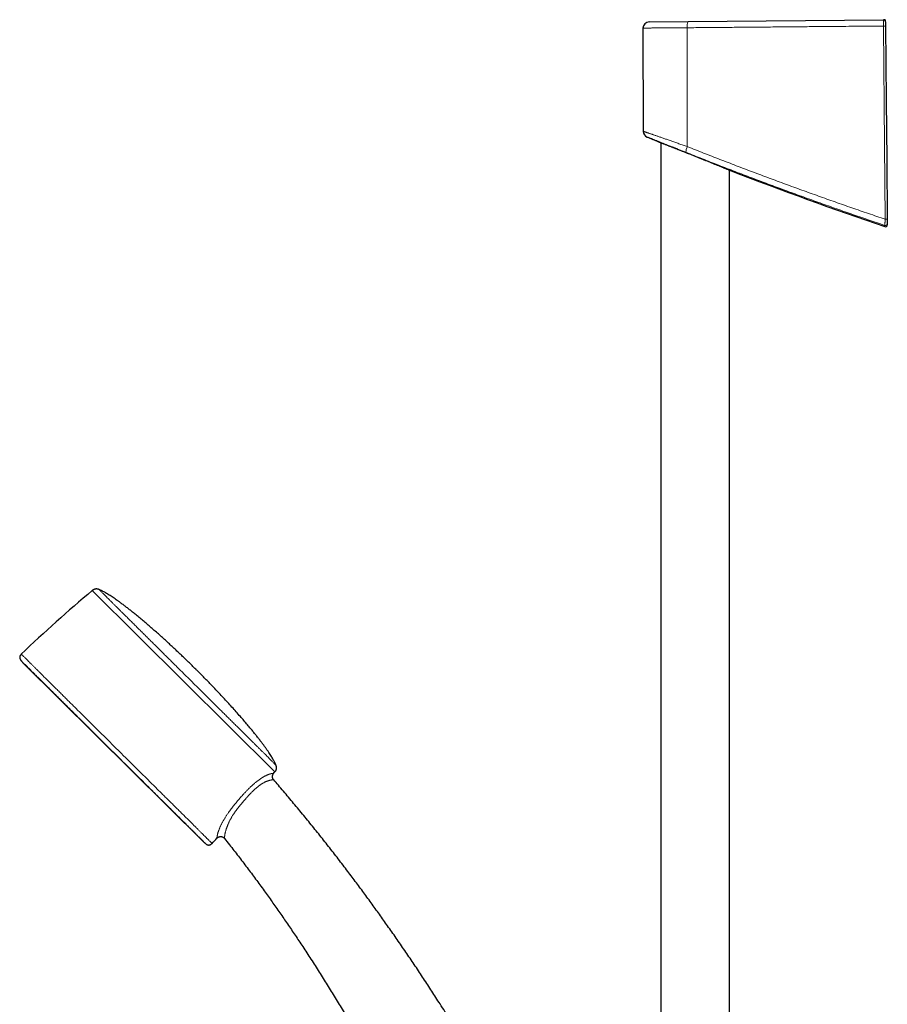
# Model space of a CAD drawing. Header units: millimetres. Extents: x 8 to 1162, y 12 to 2222.
# Tile 35 of 54: x 20 to 246, y 1966 to 2222. Entities that reach past the tile are written whole.
import ezdxf

# ---------------------------------------------------------------- set-up
doc = ezdxf.new("R2010")
doc.units = ezdxf.units.MM

msp = doc.modelspace()

# ---------------------------------------------------------------- linework, layer by layer
at = {"color": 7, "linetype": 'Continuous', "lineweight": 30}
for p, q in [((182.24, 2219.86), (182.33, 2193.01)), ((183.82, 2221.46), (194, 2221.55)), ((194, 2221.55), (244.86, 2222)), ((244.9, 2221.99), (244.86, 2222)), ((186.93, 2190.06), (186.93, 1897.23)), ((187.89, 2189.68), (188.05, 2189.62)), ((204.73, 1897.36), (204.73, 2183.15)), ((205.16, 2182.77), (205.16, 2182.77)), ((20.96, 2054.71), (67.76, 2008.31)), ((86.16, 2024.37), (86.16, 2024.37)), ((73.35, 2009.14), (73.35, 2009.14))]:
    msp.add_line(p, q, dxfattribs=at)
at = {"color": 8, "linetype": 'Continuous', "lineweight": 0}
for p, q in [((193.77, 2219.95), (193.78, 2189.03)), ((245.36, 2221.81), (245.36, 2221.69)), ((245.36, 2221.5), (245.36, 2221.51)), ((245.36, 2221.5), (245.36, 2221.5)), ((187.88, 2189.68), (188.05, 2189.62)), ((86.49, 2026.47), (38.96, 2073.59)), ((20.94, 2054.72), (67.78, 2008.3))]:
    msp.add_line(p, q, dxfattribs=at)
at = {"color": 8, "linetype": 'Continuous', "lineweight": 0, "flags": 128}
msp.add_lwpolyline([(245.28, 2170.15), (245.11, 2189.49), (244.84, 2220.39)], dxfattribs=at)
at = {"color": 7, "linetype": 'Continuous', "lineweight": 30, "flags": 128}
msp.add_lwpolyline([(245.37, 2220.4), (245.46, 2210.73), (245.54, 2201.06), (245.68, 2185.61), (245.81, 2170.16)], dxfattribs=at)
at = {"color": 7, "linetype": 'Continuous', "lineweight": 30}
for centre, radius, start, end in [((183.84, 2219.86), 1.6, 90.5, 180.1988), ((244.86, 2221.5), 0.5, 1.2358, 90.5), ((183.93, 2193.01), 1.6, 180.2312, 247.553), ((566.68, 3115.13), 1000, 247.45822, 247.64074), ((566.68, 3115.13), 1000, 248.80701, 251.24526), ((245.32, 2168.7), 0.5, 251.2163, 0.0038), ((275.41, 1791.03), 368.45, 129.9238, 133.7812), ((254.29, 2243.27), 300, 218.7661, 218.9389), ((21.1, 2054.85), 0.2, 218.9389, 225.2488), ((-198.12, 2260.46), 368.45, 320.4886, 320.5738), ((67.9, 2008.45), 0.2, 225.2488, 231.5587), ((254.29, 2243.27), 300, 231.5587, 231.7315), ((-198.12, 2260.46), 368.45, 316.7164, 317.0066)]:
    msp.add_arc(centre, radius, start, end, dxfattribs=at)
at = {"color": 8, "linetype": 'Continuous', "lineweight": 0}
for centre, radius, start, end in [((196.73, 2220.34), 2.99, 156.1805, 187.6146), ((244.63, 2261.91), 41.52, 270.2925, 271.0255), ((196.41, 2187.62), 2.98, 151.7309, 181.2933), ((245.32, 2169.02), 0.5, 251.2417, 0.4741), ((245.07, 2211.54), 41.39, 270.2921, 271.0268)]:
    msp.add_arc(centre, radius, start, end, dxfattribs=at)
for points, knots in [([(193.77, 2219.95), (193.63, 2219.94), (193.37, 2219.94), (192.98, 2219.94), (192.59, 2219.94), (192.2, 2219.93), (191.81, 2219.93), (191.42, 2219.93), (191.04, 2219.93), (190.61, 2219.92), (190.14, 2219.92), (189.64, 2219.91), (189.14, 2219.91), (188.65, 2219.91), (188.17, 2219.9), (187.69, 2219.9), (187.23, 2219.9), (186.79, 2219.89), (186.38, 2219.89), (185.98, 2219.89), (185.6, 2219.88), (185.23, 2219.88), (184.88, 2219.88), (184.55, 2219.88), (184.23, 2219.87), (183.94, 2219.87), (183.68, 2219.87), (183.43, 2219.87), (183.21, 2219.86), (183.01, 2219.86), (182.83, 2219.86), (182.67, 2219.86), (182.54, 2219.86), (182.43, 2219.86), (182.34, 2219.86), (182.28, 2219.86), (182.25, 2219.86), (182.23, 2219.86), (182.24, 2219.86), (182.24, 2219.86)], [0, 0, 0, 0, 0.020762, 0.041523, 0.062357, 0.083191, 0.104248, 0.125305, 0.146437, 0.16757, 0.196745, 0.225971, 0.255349, 0.284778, 0.314794, 0.344864, 0.3751, 0.405393, 0.434568, 0.463793, 0.493171, 0.5226, 0.552616, 0.582686, 0.612923, 0.643215, 0.672389, 0.701614, 0.730991, 0.760419, 0.790434, 0.820503, 0.850739, 0.88103, 0.910204, 0.939428, 0.969043, 0.998659, 1, 1, 1, 1]), ([(244.84, 2220.39), (243.95, 2220.38), (242, 2220.37), (238.99, 2220.34), (235.8, 2220.31), (232.61, 2220.28), (228.99, 2220.25), (224.95, 2220.22), (220.48, 2220.18), (216.02, 2220.14), (211.57, 2220.1), (207.11, 2220.06), (202.66, 2220.02), (198.21, 2219.98), (195.25, 2219.96), (193.77, 2219.95)], [0, 0, 0, 0, 0.051912, 0.114183, 0.176455, 0.238734, 0.301013, 0.388342, 0.475674, 0.563005, 0.650334, 0.737749, 0.825167, 0.912585, 1, 1, 1, 1]), ([(244.84, 2220.39), (244.84, 2220.45), (244.84, 2220.57), (244.84, 2220.73), (244.84, 2220.87), (244.84, 2221), (244.84, 2221.12), (244.84, 2221.24), (244.84, 2221.35), (244.84, 2221.46), (244.84, 2221.55), (244.84, 2221.64), (244.84, 2221.72), (244.84, 2221.79), (244.85, 2221.86), (244.85, 2221.91), (244.85, 2221.95), (244.85, 2221.97), (244.86, 2221.99), (244.86, 2221.99), (244.86, 2222)], [0, 0, 0, 0, 0.0701647, 0.1412056, 0.1940363, 0.246867, 0.3012361, 0.3556052, 0.4085177, 0.4614303, 0.515886, 0.5703417, 0.6232843, 0.6762269, 0.7307125, 0.7851981, 0.8381286, 0.8910591, 0.9455296, 1, 1, 1, 1]), ([(245.36, 2221.52), (245.36, 2221.52), (245.36, 2221.53), (245.36, 2221.57), (245.36, 2221.63), (245.36, 2221.66)], [0, 0, 0, 0, 0.033399, 0.562718, 1, 1, 1, 1]), ([(182.33, 2193.01), (182.33, 2193.01), (182.33, 2193.01), (182.35, 2193), (182.39, 2192.99), (182.45, 2192.96), (182.54, 2192.94), (182.64, 2192.9), (182.77, 2192.86), (182.91, 2192.81), (183.08, 2192.75), (183.26, 2192.69), (183.46, 2192.62), (183.67, 2192.54), (183.91, 2192.46), (184.17, 2192.37), (184.45, 2192.28), (184.74, 2192.18), (185.05, 2192.07), (185.38, 2191.96), (185.72, 2191.84), (186.08, 2191.72), (186.46, 2191.58), (186.85, 2191.45), (187.26, 2191.31), (187.68, 2191.16), (188.13, 2191.01), (188.58, 2190.85), (189.05, 2190.68), (189.54, 2190.52), (190.03, 2190.34), (190.54, 2190.17), (191.06, 2189.98), (191.59, 2189.8), (192.13, 2189.61), (192.67, 2189.42), (193.23, 2189.23), (193.6, 2189.1), (193.78, 2189.03)], [0, 0, 0, 0, 0.012716, 0.039455, 0.066378, 0.093301, 0.1208, 0.148298, 0.175993, 0.203689, 0.230248, 0.256806, 0.283537, 0.310268, 0.337531, 0.364795, 0.392236, 0.419678, 0.447103, 0.474528, 0.502127, 0.529725, 0.557855, 0.585985, 0.614292, 0.642599, 0.671603, 0.700654, 0.729844, 0.75908, 0.788838, 0.818643, 0.848591, 0.878587, 0.90882, 0.939101, 0.969526, 1, 1, 1, 1]), ([(193.43, 2187.55), (193.27, 2187.62), (192.94, 2187.75), (192.45, 2187.94), (191.97, 2188.13), (191.5, 2188.32), (191.04, 2188.5), (190.59, 2188.68), (190.16, 2188.85), (189.72, 2189.02), (189.29, 2189.19), (188.86, 2189.36), (188.45, 2189.53), (188.05, 2189.68), (187.68, 2189.83), (187.33, 2189.97), (186.99, 2190.1), (186.66, 2190.23), (186.34, 2190.36), (186.03, 2190.48), (185.73, 2190.59), (185.45, 2190.7), (185.2, 2190.8), (184.96, 2190.89), (184.73, 2190.98), (184.52, 2191.06), (184.33, 2191.14), (184.15, 2191.21), (183.98, 2191.28), (183.84, 2191.33), (183.71, 2191.38), (183.6, 2191.43), (183.51, 2191.46), (183.43, 2191.49), (183.37, 2191.51), (183.34, 2191.53), (183.32, 2191.53), (183.32, 2191.53), (183.32, 2191.53)], [0, 0, 0, 0, 0.030438, 0.060923, 0.091548, 0.122222, 0.151398, 0.180573, 0.209921, 0.239269, 0.26917, 0.299071, 0.329169, 0.359266, 0.386715, 0.414163, 0.441774, 0.469384, 0.497516, 0.525649, 0.553968, 0.582287, 0.608753, 0.63522, 0.661852, 0.688483, 0.715646, 0.742809, 0.77016, 0.797511, 0.824081, 0.850652, 0.877405, 0.904159, 0.931497, 0.958834, 0.986376, 1, 1, 1, 1]), ([(245.16, 2168.54), (243.71, 2169.04), (240.8, 2170.02), (236.45, 2171.52), (232.11, 2173.04), (227.78, 2174.58), (223.46, 2176.13), (219.14, 2177.71), (214.83, 2179.3), (210.53, 2180.91), (206.24, 2182.54), (201.96, 2184.19), (197.69, 2185.86), (194.85, 2186.99), (193.43, 2187.55)], [0, 0, 0, 0, 0.083203, 0.166408, 0.249612, 0.332868, 0.416125, 0.49938, 0.582791, 0.666203, 0.749614, 0.833075, 0.916538, 1, 1, 1, 1]), ([(193.78, 2189.03), (195.19, 2188.47), (198.01, 2187.36), (202.25, 2185.71), (206.5, 2184.07), (210.76, 2182.46), (215.03, 2180.86), (219.32, 2179.28), (223.61, 2177.71), (227.91, 2176.17), (232.24, 2174.64), (236.58, 2173.12), (240.92, 2171.63), (243.83, 2170.64), (245.28, 2170.15)], [0, 0, 0, 0, 0.083213, 0.166428, 0.249643, 0.332856, 0.416125, 0.499394, 0.582554, 0.665713, 0.749283, 0.832857, 0.91643, 1, 1, 1, 1]), ([(245.16, 2168.54), (245.16, 2168.55), (245.16, 2168.56), (245.16, 2168.6), (245.16, 2168.66), (245.17, 2168.74), (245.17, 2168.84), (245.18, 2168.96), (245.19, 2169.1), (245.2, 2169.25), (245.22, 2169.42), (245.23, 2169.59), (245.25, 2169.78), (245.26, 2169.96), (245.27, 2170.09), (245.28, 2170.15)], [0, 0, 0, 0, 0.083634, 0.155994, 0.228592, 0.300956, 0.377225, 0.453767, 0.530046, 0.608685, 0.687606, 0.766257, 0.844083, 0.922167, 1, 1, 1, 1]), ([(245.16, 2168.23), (245.16, 2168.23), (245.16, 2168.23), (245.16, 2168.26), (245.16, 2168.32), (245.16, 2168.42), (245.16, 2168.5), (245.16, 2168.54)], [0, 0, 0, 0, 0.121209, 0.340872, 0.560548, 0.780267, 1, 1, 1, 1]), ([(40.69, 2073.86), (40.7, 2073.86), (40.71, 2073.85), (40.78, 2073.78), (40.89, 2073.67), (41.04, 2073.51), (41.24, 2073.32), (41.48, 2073.08), (41.76, 2072.8), (42.08, 2072.49), (42.44, 2072.13), (42.85, 2071.72), (43.3, 2071.28), (43.78, 2070.8), (44.31, 2070.27), (44.87, 2069.72), (45.46, 2069.13), (46.09, 2068.51), (46.74, 2067.86), (47.44, 2067.18), (48.16, 2066.45), (48.93, 2065.7), (49.72, 2064.92), (50.53, 2064.1), (51.37, 2063.27), (52.23, 2062.42), (53.1, 2061.56), (53.99, 2060.68), (54.91, 2059.77), (55.85, 2058.84), (56.81, 2057.89), (57.78, 2056.92), (58.76, 2055.95), (59.75, 2054.97), (60.74, 2053.99), (61.73, 2053), (62.72, 2052.02), (63.72, 2051.03), (64.73, 2050.03), (65.74, 2049.03), (66.75, 2048.03), (67.75, 2047.04), (68.74, 2046.06), (69.71, 2045.1), (70.66, 2044.15), (71.6, 2043.22), (72.54, 2042.29), (73.46, 2041.38), (74.37, 2040.48), (75.25, 2039.6), (76.12, 2038.74), (76.96, 2037.91), (77.76, 2037.11), (78.54, 2036.34), (79.28, 2035.6), (80.01, 2034.89), (80.7, 2034.2), (81.37, 2033.53), (82, 2032.91), (82.6, 2032.31), (83.16, 2031.76), (83.68, 2031.25), (84.16, 2030.77), (84.6, 2030.34), (85, 2029.94), (85.36, 2029.58), (85.69, 2029.25), (85.97, 2028.97), (86.21, 2028.74), (86.4, 2028.54), (86.56, 2028.39), (86.66, 2028.29), (86.73, 2028.22), (86.74, 2028.21), (86.74, 2028.21)], [0, 0, 0, 0, 0.014, 0.028, 0.042, 0.056, 0.07, 0.08375, 0.0975, 0.11125, 0.125, 0.139, 0.153, 0.167, 0.181, 0.195, 0.20875, 0.2225, 0.23625, 0.25, 0.264, 0.278, 0.292, 0.306, 0.32, 0.33375, 0.3475, 0.36125, 0.375, 0.389, 0.403, 0.417, 0.431, 0.445, 0.45875, 0.4725, 0.48625, 0.5, 0.514, 0.528, 0.542, 0.556, 0.57, 0.58375, 0.5975, 0.61125, 0.625, 0.639, 0.653, 0.667, 0.681, 0.695, 0.70875, 0.7225, 0.73625, 0.75, 0.764, 0.778, 0.792, 0.806, 0.82, 0.83375, 0.8475, 0.86125, 0.875, 0.889, 0.903, 0.917, 0.931, 0.945, 0.95875, 0.9725, 0.98625, 1, 1, 1, 1]), ([(20.48, 2057.04), (20.49, 2057.04), (20.5, 2057.03), (20.57, 2056.96), (20.69, 2056.84), (20.86, 2056.67), (21.07, 2056.46), (21.33, 2056.21), (21.63, 2055.91), (21.97, 2055.56), (22.37, 2055.18), (22.8, 2054.74), (23.29, 2054.26), (23.81, 2053.74), (24.38, 2053.18), (24.98, 2052.58), (25.62, 2051.95), (26.29, 2051.28), (27, 2050.58), (27.75, 2049.84), (28.53, 2049.06), (29.35, 2048.25), (30.2, 2047.41), (31.09, 2046.53), (31.99, 2045.64), (32.91, 2044.72), (33.85, 2043.79), (34.81, 2042.84), (35.8, 2041.86), (36.81, 2040.86), (37.85, 2039.83), (38.89, 2038.79), (39.95, 2037.74), (41.02, 2036.69), (42.09, 2035.63), (43.15, 2034.57), (44.22, 2033.51), (45.3, 2032.44), (46.38, 2031.37), (47.47, 2030.29), (48.56, 2029.21), (49.64, 2028.14), (50.7, 2027.09), (51.75, 2026.05), (52.78, 2025.03), (53.79, 2024.02), (54.8, 2023.03), (55.79, 2022.04), (56.77, 2021.07), (57.72, 2020.12), (58.66, 2019.2), (59.56, 2018.31), (60.43, 2017.45), (61.26, 2016.62), (62.07, 2015.82), (62.85, 2015.05), (63.6, 2014.3), (64.32, 2013.59), (65, 2012.91), (65.64, 2012.28), (66.24, 2011.68), (66.8, 2011.13), (67.32, 2010.62), (67.79, 2010.15), (68.22, 2009.72), (68.62, 2009.33), (68.97, 2008.98), (69.27, 2008.68), (69.53, 2008.42), (69.74, 2008.21), (69.9, 2008.05), (70.02, 2007.94), (70.08, 2007.87), (70.11, 2007.85), (70.1, 2007.85), (70.1, 2007.85)], [0, 0, 0, 0, 0.014, 0.028, 0.042, 0.056, 0.07, 0.08375, 0.0975, 0.11125, 0.125, 0.139, 0.153, 0.167, 0.181, 0.195, 0.20875, 0.2225, 0.23625, 0.25, 0.264, 0.278, 0.292, 0.306, 0.32, 0.33375, 0.3475, 0.36125, 0.375, 0.389, 0.403, 0.417, 0.431, 0.445, 0.45875, 0.4725, 0.48625, 0.5, 0.514, 0.528, 0.541999, 0.555999, 0.569999, 0.583749, 0.597499, 0.611249, 0.624999, 0.638999, 0.652999, 0.666999, 0.680999, 0.694999, 0.708749, 0.722499, 0.736249, 0.749999, 0.763999, 0.777999, 0.791999, 0.805999, 0.819999, 0.833749, 0.847499, 0.861249, 0.874999, 0.888999, 0.902999, 0.916999, 0.930999, 0.944999, 0.958749, 0.972499, 0.986249, 0.999999, 1, 1, 1, 1]), ([(68.49, 2007.73), (68.48, 2007.74), (68.47, 2007.75), (68.4, 2007.82), (68.28, 2007.93), (68.12, 2008.09), (67.91, 2008.3), (67.66, 2008.55), (67.37, 2008.84), (67.04, 2009.17), (66.66, 2009.54), (66.24, 2009.96), (65.77, 2010.43), (65.26, 2010.93), (64.71, 2011.48), (64.12, 2012.06), (63.5, 2012.68), (62.85, 2013.32), (62.16, 2014), (61.44, 2014.72), (60.68, 2015.47), (59.89, 2016.26), (59.06, 2017.08), (58.21, 2017.93), (57.33, 2018.79), (56.43, 2019.68), (55.52, 2020.58), (54.59, 2021.51), (53.63, 2022.46), (52.65, 2023.43), (51.65, 2024.42), (50.63, 2025.43), (49.61, 2026.45), (48.57, 2027.47), (47.54, 2028.5), (46.51, 2029.52), (45.47, 2030.55), (44.42, 2031.59), (43.37, 2032.63), (42.32, 2033.68), (41.27, 2034.72), (40.22, 2035.76), (39.19, 2036.78), (38.17, 2037.78), (37.18, 2038.77), (36.19, 2039.75), (35.22, 2040.71), (34.25, 2041.67), (33.31, 2042.61), (32.38, 2043.53), (31.47, 2044.43), (30.6, 2045.29), (29.76, 2046.13), (28.95, 2046.93), (28.17, 2047.7), (27.41, 2048.45), (26.69, 2049.17), (25.99, 2049.86), (25.33, 2050.52), (24.7, 2051.14), (24.12, 2051.72), (23.58, 2052.25), (23.08, 2052.75), (22.62, 2053.2), (22.2, 2053.62), (21.82, 2054), (21.48, 2054.34), (21.18, 2054.63), (20.93, 2054.88), (20.73, 2055.08), (20.57, 2055.23), (20.46, 2055.34), (20.39, 2055.41), (20.38, 2055.42), (20.38, 2055.43)], [0, 0, 0, 0, 0.014, 0.028, 0.042, 0.056, 0.07, 0.08375, 0.0975, 0.11125, 0.125, 0.139, 0.153, 0.167, 0.181, 0.195, 0.20875, 0.2225, 0.23625, 0.25, 0.264, 0.278, 0.292, 0.306, 0.32, 0.33375, 0.3475, 0.36125, 0.375, 0.389, 0.403, 0.417, 0.431, 0.445, 0.45875, 0.4725, 0.48625, 0.5, 0.514, 0.528, 0.542, 0.556, 0.57, 0.58375, 0.5975, 0.61125, 0.625, 0.639, 0.653, 0.667, 0.681, 0.695, 0.70875, 0.7225, 0.73625, 0.75, 0.764, 0.778, 0.792, 0.806, 0.82, 0.83375, 0.8475, 0.86125, 0.875, 0.889, 0.903, 0.917, 0.931, 0.945, 0.95875, 0.9725, 0.98625, 1, 1, 1, 1]), ([(77.35, 2019.59), (77.48, 2019.74), (77.72, 2020.02), (78.06, 2020.4), (78.37, 2020.73), (78.65, 2021.03), (78.92, 2021.32), (79.2, 2021.61), (79.49, 2021.9), (79.77, 2022.18), (80.06, 2022.46), (80.36, 2022.75), (80.65, 2023.01), (80.92, 2023.25), (81.16, 2023.46), (81.41, 2023.66), (81.65, 2023.86), (81.89, 2024.05), (82.13, 2024.23), (82.36, 2024.4), (82.6, 2024.57), (82.84, 2024.73), (83.08, 2024.89), (83.32, 2025.03), (83.54, 2025.16), (83.76, 2025.29), (83.98, 2025.4), (84.18, 2025.5), (84.37, 2025.59), (84.54, 2025.66), (84.7, 2025.73), (84.85, 2025.78), (85, 2025.83), (85.13, 2025.88), (85.26, 2025.91), (85.37, 2025.94), (85.48, 2025.97), (85.57, 2025.99), (85.69, 2026.01), (85.82, 2026.03), (85.94, 2026.04), (86.03, 2026.05), (86.1, 2026.05), (86.13, 2026.05), (86.14, 2026.05), (86.14, 2026.05), (86.14, 2026.05)], [0, 0, 0, 0, 0.028707, 0.057438, 0.078108, 0.098777, 0.119503, 0.140229, 0.161178, 0.182126, 0.203181, 0.224236, 0.248773, 0.266383, 0.283993, 0.301712, 0.31943, 0.337529, 0.355628, 0.373879, 0.39213, 0.411898, 0.431666, 0.451637, 0.471609, 0.492188, 0.512767, 0.533537, 0.554307, 0.573875, 0.593443, 0.613122, 0.632802, 0.652766, 0.672731, 0.692771, 0.712811, 0.732978, 0.753146, 0.793573, 0.834242, 0.874975, 0.916371, 0.957814, 0.999384, 1, 1, 1, 1]), ([(86.16, 2024.37), (86.16, 2024.37), (86.15, 2024.37), (86.12, 2024.37), (86.06, 2024.38), (85.97, 2024.38), (85.85, 2024.37), (85.73, 2024.36), (85.61, 2024.34), (85.48, 2024.32), (85.34, 2024.3), (85.19, 2024.26), (85.07, 2024.23), (84.94, 2024.19), (84.79, 2024.15), (84.64, 2024.1), (84.48, 2024.04), (84.31, 2023.97), (84.14, 2023.9), (83.96, 2023.82), (83.77, 2023.73), (83.57, 2023.62), (83.36, 2023.51), (83.14, 2023.38), (82.93, 2023.24), (82.72, 2023.11), (82.52, 2022.97), (82.32, 2022.82), (82.12, 2022.66), (81.91, 2022.5), (81.7, 2022.32), (81.48, 2022.14), (81.24, 2021.93), (80.98, 2021.69), (80.69, 2021.41), (80.4, 2021.13), (80.11, 2020.83), (79.82, 2020.53), (79.53, 2020.22), (79.24, 2019.91), (78.93, 2019.56), (78.61, 2019.19), (78.38, 2018.93), (78.26, 2018.79)], [0, 0, 0, 0, 0.042258, 0.085916, 0.129618, 0.173886, 0.21822, 0.262794, 0.285135, 0.307477, 0.346934, 0.366805, 0.386676, 0.406628, 0.42658, 0.446701, 0.466854, 0.485545, 0.504267, 0.523288, 0.542309, 0.561508, 0.580707, 0.600264, 0.619878, 0.636229, 0.652617, 0.669271, 0.685924, 0.702712, 0.7195, 0.736535, 0.7536, 0.77664, 0.799738, 0.823174, 0.846611, 0.870195, 0.89378, 0.917621, 0.941484, 0.970728, 1, 1, 1, 1]), ([(71.38, 2009.21), (71.38, 2009.22), (71.38, 2009.22), (71.38, 2009.25), (71.38, 2009.31), (71.39, 2009.39), (71.4, 2009.5), (71.42, 2009.64), (71.44, 2009.8), (71.48, 2009.98), (71.52, 2010.15), (71.56, 2010.31), (71.6, 2010.48), (71.66, 2010.66), (71.72, 2010.86), (71.79, 2011.08), (71.88, 2011.31), (71.97, 2011.55), (72.06, 2011.78), (72.15, 2012), (72.26, 2012.23), (72.37, 2012.47), (72.49, 2012.72), (72.62, 2012.99), (72.76, 2013.26), (72.91, 2013.53), (73.07, 2013.81), (73.24, 2014.09), (73.41, 2014.38), (73.59, 2014.67), (73.78, 2014.97), (73.98, 2015.27), (74.18, 2015.57), (74.43, 2015.93), (74.73, 2016.34), (75.07, 2016.81), (75.43, 2017.27), (75.79, 2017.74), (76.17, 2018.2), (76.56, 2018.67), (76.95, 2019.13), (77.22, 2019.44), (77.35, 2019.59)], [0, 0, 0, 0, 0.034502, 0.069389, 0.104387, 0.139427, 0.174995, 0.210623, 0.24646, 0.282382, 0.304492, 0.326601, 0.34883, 0.371059, 0.393724, 0.416388, 0.43924, 0.462092, 0.480535, 0.498978, 0.517551, 0.536123, 0.55512, 0.574117, 0.593268, 0.612419, 0.631017, 0.649615, 0.668347, 0.68708, 0.706196, 0.725312, 0.744543, 0.763774, 0.792728, 0.821758, 0.850985, 0.880266, 0.91011, 0.939995, 0.969983, 1, 1, 1, 1]), ([(78.26, 2018.79), (78.15, 2018.66), (77.91, 2018.38), (77.56, 2017.96), (77.22, 2017.53), (76.88, 2017.1), (76.55, 2016.66), (76.23, 2016.22), (75.92, 2015.77), (75.66, 2015.38), (75.45, 2015.06), (75.29, 2014.79), (75.13, 2014.52), (74.98, 2014.25), (74.83, 2013.99), (74.69, 2013.72), (74.56, 2013.46), (74.44, 2013.21), (74.33, 2012.96), (74.23, 2012.72), (74.14, 2012.48), (74.05, 2012.25), (73.96, 2012.03), (73.89, 2011.82), (73.82, 2011.61), (73.75, 2011.39), (73.69, 2011.18), (73.63, 2010.96), (73.58, 2010.75), (73.53, 2010.56), (73.5, 2010.38), (73.46, 2010.22), (73.44, 2010.07), (73.41, 2009.9), (73.38, 2009.73), (73.37, 2009.56), (73.35, 2009.43), (73.35, 2009.32), (73.34, 2009.24), (73.34, 2009.18), (73.35, 2009.14), (73.35, 2009.14), (73.35, 2009.14)], [0, 0, 0, 0, 0.028947, 0.057919, 0.087173, 0.116426, 0.145863, 0.175298, 0.205146, 0.235083, 0.252706, 0.270352, 0.288203, 0.306054, 0.324021, 0.341989, 0.36019, 0.378429, 0.395893, 0.413391, 0.431139, 0.448887, 0.466766, 0.484645, 0.502772, 0.52093, 0.542917, 0.564953, 0.587319, 0.609687, 0.632212, 0.654739, 0.677553, 0.700397, 0.737275, 0.774248, 0.811464, 0.848747, 0.886741, 0.924786, 0.962968, 1, 1, 1, 1])]:
    msp.add_open_spline(points, degree=3, knots=knots, dxfattribs=at)
at = {"color": 7, "linetype": 'Continuous', "lineweight": 30}
for points, knots in [([(245.36, 2221.81), (245.35, 2221.83), (245.35, 2221.87), (245.32, 2221.93), (245.27, 2221.97), (245.2, 2222.01), (245.1, 2222.04), (244.98, 2222.04), (244.9, 2222.01), (244.85, 2222)], [0, 0, 0, 0, 0.100903, 0.201181, 0.306253, 0.419762, 0.588051, 0.779949, 1, 1, 1, 1]), ([(245.36, 2221.66), (245.36, 2221.66), (245.36, 2221.7), (245.36, 2221.76), (245.36, 2221.81)], [0, 0, 0, 0, 0.148209, 1, 1, 1, 1]), ([(245.36, 2221.69), (245.36, 2221.68), (245.36, 2221.67), (245.36, 2221.66), (245.36, 2221.66)], [0, 0, 0, 0, 0.357268, 1, 1, 1, 1]), ([(245.36, 2221.6), (245.36, 2221.6), (245.36, 2221.6), (245.36, 2221.6), (245.36, 2221.61), (245.36, 2221.61), (245.36, 2221.62), (245.36, 2221.62), (245.36, 2221.63), (245.36, 2221.64), (245.36, 2221.64), (245.36, 2221.65), (245.36, 2221.66), (245.36, 2221.67), (245.36, 2221.67)], [0, 0, 0, 0, 0.090818, 0.163914, 0.234762, 0.303582, 0.375253, 0.451784, 0.533173, 0.619422, 0.719909, 0.826276, 0.938526, 1, 1, 1, 1]), ([(245.36, 2221.5), (245.36, 2221.5), (245.36, 2221.49), (245.36, 2221.44), (245.36, 2221.37), (245.36, 2221.26), (245.37, 2221.13), (245.37, 2220.98), (245.37, 2220.82), (245.37, 2220.66), (245.37, 2220.52), (245.37, 2220.44), (245.37, 2220.4)], [0, 0, 0, 0, 0.107439, 0.214877, 0.32232, 0.429762, 0.537111, 0.644458, 0.751605, 0.858752, 0.929376, 1, 1, 1, 1]), ([(186.26, 2190.32), (186.26, 2190.32), (186.26, 2190.32), (186.28, 2190.31), (186.31, 2190.3), (186.36, 2190.28), (186.42, 2190.26), (186.49, 2190.23), (186.58, 2190.2), (186.68, 2190.16), (186.79, 2190.11), (186.92, 2190.06), (187.07, 2190), (187.22, 2189.94), (187.37, 2189.88), (187.53, 2189.82), (187.7, 2189.75), (187.82, 2189.71), (187.88, 2189.68)], [0, 0, 0, 0, 0.031597, 0.100017, 0.16897, 0.237924, 0.302592, 0.36726, 0.43237, 0.49748, 0.563961, 0.630441, 0.697384, 0.764327, 0.823056, 0.881861, 0.940893, 1, 1, 1, 1]), ([(188.05, 2189.62), (188.07, 2189.61), (188.17, 2189.57), (188.37, 2189.49), (188.63, 2189.39), (188.91, 2189.28), (189.18, 2189.17), (189.46, 2189.06), (189.75, 2188.95), (190.05, 2188.83), (190.36, 2188.71), (190.68, 2188.58), (191.01, 2188.45), (191.34, 2188.32), (191.69, 2188.18), (192.06, 2188.04), (192.42, 2187.89), (192.8, 2187.74), (193.18, 2187.59), (193.57, 2187.44), (193.97, 2187.28), (194.37, 2187.12), (194.77, 2186.96), (195.18, 2186.79), (195.6, 2186.63), (196.01, 2186.46), (196.43, 2186.29), (196.86, 2186.13), (197.28, 2185.96), (197.7, 2185.79), (198.11, 2185.62), (198.52, 2185.46), (198.92, 2185.3), (199.32, 2185.14), (199.72, 2184.98), (200.11, 2184.82), (200.5, 2184.66), (200.87, 2184.51), (201.22, 2184.37), (201.56, 2184.23), (201.89, 2184.1), (202.21, 2183.97), (202.51, 2183.84), (202.81, 2183.72), (203.1, 2183.61), (203.36, 2183.5), (203.6, 2183.41), (203.81, 2183.32), (204.01, 2183.24), (204.2, 2183.16), (204.38, 2183.09), (204.54, 2183.02), (204.68, 2182.96), (204.8, 2182.91), (204.9, 2182.87), (204.99, 2182.84), (205.05, 2182.81), (205.11, 2182.79), (205.14, 2182.78), (205.17, 2182.77), (205.17, 2182.77), (205.17, 2182.77)], [0, 0, 0, 0, 0.005151, 0.022129, 0.039208, 0.056319, 0.072081, 0.087842, 0.103703, 0.119564, 0.135729, 0.151893, 0.168157, 0.184421, 0.201261, 0.218101, 0.235047, 0.251994, 0.269271, 0.286547, 0.303934, 0.321321, 0.339129, 0.356938, 0.374864, 0.392791, 0.411089, 0.429388, 0.447815, 0.466242, 0.484442, 0.502643, 0.520973, 0.539303, 0.558052, 0.576801, 0.595699, 0.614598, 0.632307, 0.650015, 0.667859, 0.685703, 0.703991, 0.722278, 0.740728, 0.759177, 0.775702, 0.792226, 0.80888, 0.825533, 0.842609, 0.859685, 0.876913, 0.894142, 0.909446, 0.924751, 0.940171, 0.95559, 0.971378, 0.987165, 1, 1, 1, 1]), ([(245.81, 2170.16), (245.81, 2170.09), (245.81, 2169.96), (245.81, 2169.76), (245.82, 2169.58), (245.82, 2169.41), (245.82, 2169.27), (245.82, 2169.16), (245.82, 2169.08), (245.82, 2169.03), (245.82, 2169.03), (245.82, 2169.02)], [0, 0, 0, 0, 0.118524, 0.237027, 0.355774, 0.474484, 0.588491, 0.702466, 0.809906, 0.917335, 1, 1, 1, 1]), ([(245.82, 2169.02), (245.82, 2168.98), (245.82, 2168.89), (245.82, 2168.8), (245.82, 2168.74), (245.82, 2168.71), (245.82, 2168.71), (245.82, 2168.71)], [0, 0, 0, 0, 0.219662, 0.439339, 0.659057, 0.87879, 1, 1, 1, 1]), ([(40.69, 2073.86), (40.64, 2073.88), (40.54, 2073.92), (40.4, 2073.96), (40.28, 2073.98), (40.16, 2074), (40.05, 2074.01), (39.95, 2074.01), (39.86, 2074), (39.76, 2073.99), (39.64, 2073.96), (39.51, 2073.92), (39.38, 2073.87), (39.24, 2073.8), (39.1, 2073.71), (39.01, 2073.63), (38.96, 2073.59)], [0, 0, 0, 0, 0.089241, 0.167205, 0.235146, 0.294028, 0.359627, 0.411447, 0.454324, 0.507839, 0.574593, 0.655267, 0.725737, 0.805756, 0.896619, 1, 1, 1, 1]), ([(65.85, 2053.18), (65.61, 2053.42), (65.13, 2053.89), (64.39, 2054.61), (63.63, 2055.35), (62.85, 2056.1), (62.05, 2056.86), (61.18, 2057.68), (60.25, 2058.56), (59.25, 2059.49), (58.23, 2060.42), (57.2, 2061.36), (56.15, 2062.3), (55.09, 2063.24), (54.03, 2064.16), (52.97, 2065.07), (51.92, 2065.96), (50.88, 2066.83), (49.93, 2067.61), (49.06, 2068.31), (48.28, 2068.92), (47.52, 2069.51), (46.77, 2070.07), (46.09, 2070.58), (45.47, 2071.02), (44.92, 2071.4), (44.39, 2071.76), (43.87, 2072.11), (43.37, 2072.43), (42.88, 2072.73), (42.41, 2073), (41.96, 2073.26), (41.52, 2073.48), (41.11, 2073.68), (40.84, 2073.8), (40.7, 2073.86), (40.69, 2073.86)], [0, 0, 0, 0, 0.030582, 0.062134, 0.094564, 0.127777, 0.16168, 0.196179, 0.237477, 0.27932, 0.321555, 0.364029, 0.407459, 0.450816, 0.493941, 0.536671, 0.578847, 0.620307, 0.660892, 0.691996, 0.72239, 0.751996, 0.780742, 0.808552, 0.829698, 0.850188, 0.869985, 0.889056, 0.907368, 0.92489, 0.941591, 0.957442, 0.972416, 0.98649, 0.999417, 1, 1, 1, 1]), ([(20.48, 2057.04), (20.44, 2057), (20.37, 2056.93), (20.27, 2056.81), (20.2, 2056.71), (20.15, 2056.6), (20.11, 2056.51), (20.08, 2056.42), (20.07, 2056.33), (20.06, 2056.24), (20.06, 2056.12), (20.08, 2056), (20.12, 2055.87), (20.17, 2055.75), (20.23, 2055.64), (20.29, 2055.53), (20.35, 2055.46), (20.38, 2055.43)], [0, 0, 0, 0, 0.095344, 0.176171, 0.244732, 0.302834, 0.366349, 0.415906, 0.456349, 0.50644, 0.569185, 0.646032, 0.71466, 0.794755, 0.855755, 0.92384, 1, 1, 1, 1]), ([(86.74, 2028.21), (86.7, 2028.3), (86.61, 2028.52), (86.44, 2028.87), (86.25, 2029.25), (86.03, 2029.64), (85.8, 2030.04), (85.52, 2030.49), (85.21, 2030.99), (84.86, 2031.52), (84.49, 2032.08), (84.09, 2032.64), (83.67, 2033.23), (83.19, 2033.87), (82.67, 2034.56), (82.08, 2035.31), (81.48, 2036.08), (80.85, 2036.86), (80.13, 2037.74), (79.31, 2038.71), (78.41, 2039.77), (77.43, 2040.89), (76.39, 2042.07), (75.29, 2043.29), (74.18, 2044.52), (73.06, 2045.73), (71.94, 2046.92), (70.95, 2047.97), (70.08, 2048.88), (69.35, 2049.64), (68.62, 2050.38), (67.91, 2051.11), (67.21, 2051.82), (66.52, 2052.51), (66.07, 2052.96), (65.85, 2053.18)], [0, 0, 0, 0, 0.009465, 0.021944, 0.034928, 0.048618, 0.062996, 0.078042, 0.096797, 0.116433, 0.136912, 0.158194, 0.180238, 0.203004, 0.231215, 0.260331, 0.290277, 0.320978, 0.352359, 0.394352, 0.437207, 0.480752, 0.530851, 0.58136, 0.632024, 0.682585, 0.732786, 0.782368, 0.815283, 0.847721, 0.879603, 0.910852, 0.941387, 0.971129, 1, 1, 1, 1]), ([(86.49, 2026.47), (86.52, 2026.51), (86.59, 2026.59), (86.67, 2026.72), (86.73, 2026.83), (86.78, 2026.94), (86.82, 2027.04), (86.84, 2027.13), (86.87, 2027.22), (86.88, 2027.32), (86.89, 2027.45), (86.89, 2027.58), (86.88, 2027.73), (86.85, 2027.87), (86.81, 2028.04), (86.76, 2028.15), (86.74, 2028.21)], [0, 0, 0, 0, 0.089241, 0.167205, 0.235146, 0.294028, 0.359627, 0.411447, 0.454324, 0.507839, 0.574593, 0.655267, 0.725737, 0.805756, 0.896619, 1, 1, 1, 1]), ([(86.16, 2024.37), (86.14, 2024.4), (86.1, 2024.45), (86.04, 2024.53), (85.99, 2024.62), (85.94, 2024.72), (85.91, 2024.81), (85.88, 2024.92), (85.86, 2025.03), (85.84, 2025.14), (85.84, 2025.26), (85.85, 2025.37), (85.87, 2025.47), (85.89, 2025.58), (85.93, 2025.68), (85.97, 2025.78), (86.02, 2025.87), (86.07, 2025.96), (86.11, 2026.01), (86.14, 2026.04), (86.14, 2026.05)], [0, 0, 0, 0, 0.05304, 0.109838, 0.166844, 0.22401, 0.281297, 0.338678, 0.402637, 0.465715, 0.527761, 0.588854, 0.649057, 0.708413, 0.766948, 0.824677, 0.881603, 0.937717, 0.993, 1, 1, 1, 1]), ([(165.04, 1901.35), (164.51, 1902.5), (163.3, 1905.05), (161.4, 1908.99), (159.33, 1913.19), (157.23, 1917.37), (155.1, 1921.52), (152.96, 1925.63), (150.79, 1929.7), (148.59, 1933.75), (146.34, 1937.81), (144.05, 1941.89), (141.7, 1945.97), (139.32, 1950.04), (136.9, 1954.08), (134.45, 1958.11), (131.96, 1962.12), (129.58, 1965.88), (127.31, 1969.4), (125.17, 1972.68), (123, 1975.94), (120.8, 1979.19), (118.58, 1982.42), (116.38, 1985.57), (114.2, 1988.65), (112.05, 1991.65), (109.87, 1994.63), (107.67, 1997.6), (105.36, 2000.66), (102.95, 2003.82), (100.42, 2007.07), (97.86, 2010.29), (95.28, 2013.5), (92.67, 2016.68), (90.03, 2019.83), (87.86, 2022.4), (86.56, 2023.9), (86.16, 2024.37)], [0, 0, 0, 0, 0.025843, 0.057737, 0.089659, 0.121607, 0.153579, 0.185, 0.216439, 0.247895, 0.279366, 0.311492, 0.343629, 0.375776, 0.40793, 0.44009, 0.472254, 0.50442, 0.531168, 0.557915, 0.58466, 0.611404, 0.638144, 0.664881, 0.690086, 0.715287, 0.740482, 0.765672, 0.790855, 0.818954, 0.847044, 0.875124, 0.903195, 0.931254, 0.959303, 0.987341, 1, 1, 1, 1]), ([(68.49, 2007.73), (68.53, 2007.7), (68.62, 2007.63), (68.75, 2007.56), (68.86, 2007.5), (68.97, 2007.46), (69.07, 2007.44), (69.16, 2007.42), (69.25, 2007.42), (69.34, 2007.42), (69.46, 2007.44), (69.58, 2007.48), (69.7, 2007.53), (69.81, 2007.6), (69.91, 2007.68), (70.01, 2007.76), (70.07, 2007.82), (70.1, 2007.85)], [0, 0, 0, 0, 0.095344, 0.176171, 0.244732, 0.302834, 0.366349, 0.415906, 0.456349, 0.50644, 0.569185, 0.646032, 0.71466, 0.794755, 0.855755, 0.92384, 1, 1, 1, 1]), ([(71.38, 2009.21), (71.39, 2009.22), (71.42, 2009.26), (71.47, 2009.31), (71.55, 2009.37), (71.64, 2009.43), (71.73, 2009.48), (71.83, 2009.53), (71.92, 2009.56), (72.03, 2009.59), (72.14, 2009.62), (72.25, 2009.63), (72.36, 2009.63), (72.47, 2009.62), (72.58, 2009.6), (72.68, 2009.58), (72.79, 2009.55), (72.88, 2009.51), (72.97, 2009.46), (73.06, 2009.4), (73.14, 2009.35), (73.21, 2009.28), (73.28, 2009.21), (73.32, 2009.16), (73.34, 2009.14), (73.34, 2009.14)], [0, 0, 0, 0, 0.014424, 0.060446, 0.106721, 0.153184, 0.199789, 0.246503, 0.293301, 0.340163, 0.391844, 0.44281, 0.492975, 0.542395, 0.59111, 0.639148, 0.686525, 0.733246, 0.779308, 0.8247, 0.869399, 0.913375, 0.956585, 0.998972, 1, 1, 1, 1]), ([(73.34, 2009.14), (73.78, 2008.58), (75, 2007.06), (76.96, 2004.54), (79.22, 2001.56), (81.46, 1998.57), (83.62, 1995.61), (85.72, 1992.68), (87.75, 1989.79), (89.76, 1986.89), (91.74, 1983.96), (93.77, 1980.91), (95.86, 1977.72), (98, 1974.39), (100.1, 1971.05), (102.18, 1967.68), (104.24, 1964.3), (106.27, 1960.9), (108.28, 1957.49), (110.35, 1953.9), (112.5, 1950.13), (114.7, 1946.18), (116.88, 1942.22), (119.03, 1938.24), (121.14, 1934.27), (123.21, 1930.32), (125.25, 1926.37), (127.27, 1922.42), (129.39, 1918.21), (131.61, 1913.74), (133.93, 1909.01), (136.22, 1904.27), (138.49, 1899.53), (140.62, 1895.04), (141.98, 1892.13), (142.6, 1890.81)], [0, 0, 0, 0, 0.015413, 0.042577, 0.069756, 0.096949, 0.124158, 0.149827, 0.175511, 0.20121, 0.226924, 0.252653, 0.281385, 0.310134, 0.3389, 0.367682, 0.396479, 0.425289, 0.45411, 0.482942, 0.515831, 0.548729, 0.581631, 0.614535, 0.647437, 0.679745, 0.712045, 0.744332, 0.776601, 0.814988, 0.853338, 0.891642, 0.929892, 0.968081, 1, 1, 1, 1])]:
    msp.add_open_spline(points, degree=3, knots=knots, dxfattribs=at)

doc.saveas('drawing.dxf')
